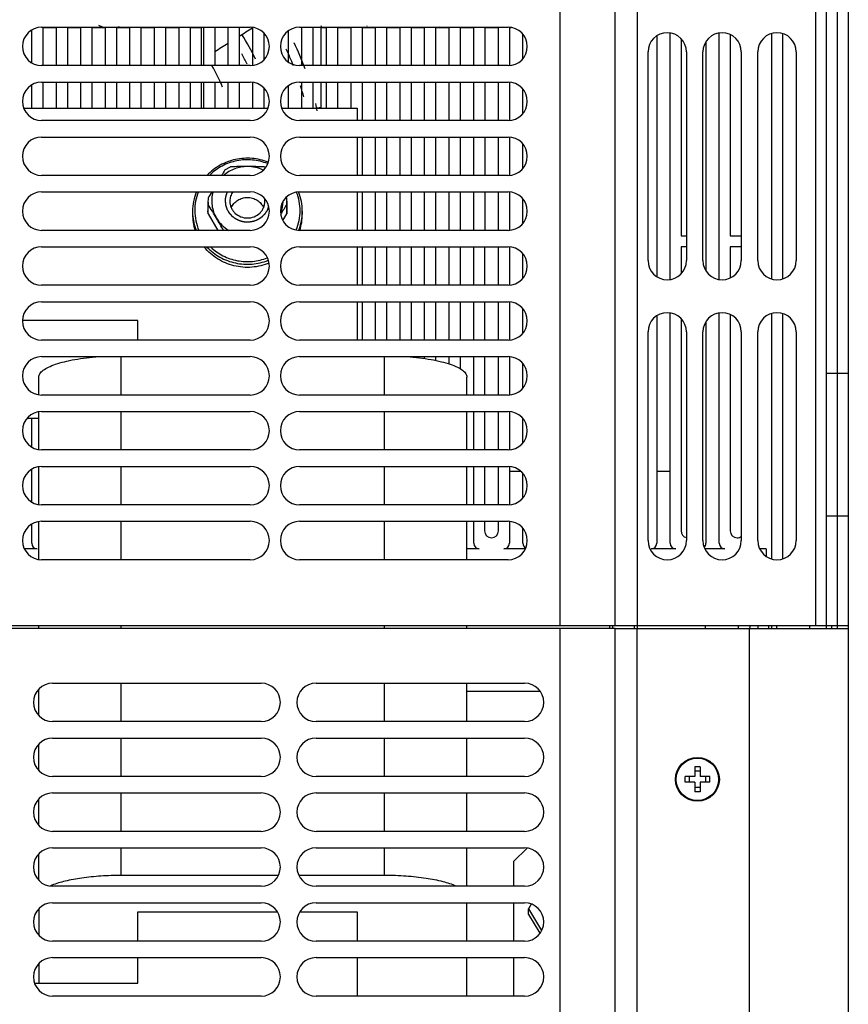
# Model space of a CAD drawing. Header units: millimetres. Extents: x 0 to 2200, y 0 to 2000.
# Tile 44 of 52: x 816 to 967, y 1662 to 1842. Entities that reach past the tile are written whole.
import ezdxf

# ---------------------------------------------------------------- set-up
doc = ezdxf.new("R2010")
doc.units = ezdxf.units.MM
doc.header["$LTSCALE"] = 130.37037
doc.layers.get('0').update_dxf_attribs({"linetype": 'CONTINUOUS'})
for name, color, linetype in [('ACHSEN', 7, 'CONTINUOUS'), ('BEZUGSACHSEN', 7, 'CONTINUOUS'), ('FASEN', 7, 'CONTINUOUS'), ('RUNDUNGEN', 7, 'CONTINUOUS')]:
    doc.layers.add(name, color=color, linetype=linetype)

msp = doc.modelspace()

# ---------------------------------------------------------------- linework, layer by layer
at = {"color": 7, "linetype": 'CONTINUOUS'}
for p, q in [((924.67, 1731.36), (924.67, 1905.36)), ((963.17, 1731.36), (963.17, 1905.36)), ((967.17, 1731.36), (967.17, 1903.86)), ((820.17, 1840.36), (858.17, 1840.36)), ((820.36, 1840.36), (820.36, 1833.36)), ((822.86, 1840.26), (820.36, 1840.26)), ((822.86, 1833.36), (822.86, 1840.36)), ((824.86, 1840.36), (824.86, 1833.36)), ((827.31, 1840.26), (824.86, 1840.26)), ((827.31, 1833.36), (827.31, 1840.36)), ((829.31, 1840.36), (829.31, 1833.36)), ((831.81, 1840.26), (829.31, 1840.26)), ((831.81, 1833.36), (831.81, 1840.36)), ((833.81, 1840.36), (833.81, 1833.36)), ((836.26, 1840.26), (833.81, 1840.26)), ((836.26, 1833.36), (836.26, 1840.36)), ((838.26, 1840.36), (838.26, 1833.36)), ((840.76, 1840.26), (838.26, 1840.26)), ((840.76, 1833.36), (840.76, 1840.36)), ((842.76, 1840.36), (842.76, 1833.36)), ((845.21, 1840.26), (842.76, 1840.26)), ((845.21, 1833.36), (845.21, 1840.36)), ((847.21, 1840.36), (847.21, 1833.36)), ((849.32, 1840.26), (847.21, 1840.26)), ((849.32, 1833.36), (849.32, 1840.26)), ((849.71, 1833.36), (849.71, 1840.36)), ((851.71, 1840.36), (851.71, 1833.36)), ((854.16, 1833.36), (854.16, 1840.36)), ((856.16, 1840.36), (856.16, 1833.36)), ((858.66, 1833.44), (858.66, 1840.27)), ((867.17, 1840.36), (905.17, 1840.36)), ((867.61, 1833.36), (867.61, 1840.36)), ((869.61, 1840.36), (869.61, 1833.36)), ((871.02, 1840.26), (871.02, 1833.36)), ((872.06, 1840.26), (871.02, 1840.26)), ((872.06, 1833.36), (872.06, 1840.36)), ((874.06, 1840.36), (874.06, 1833.36)), ((876.56, 1840.26), (874.06, 1840.26)), ((876.56, 1833.36), (876.56, 1840.36)), ((878.56, 1840.36), (878.56, 1833.36)), ((881.01, 1840.26), (878.56, 1840.26)), ((881.01, 1833.36), (881.01, 1840.36)), ((883.01, 1840.36), (883.01, 1833.36)), ((885.51, 1840.26), (883.01, 1840.26)), ((885.51, 1833.36), (885.51, 1840.36)), ((887.51, 1840.36), (887.51, 1833.36)), ((889.96, 1840.26), (887.51, 1840.26)), ((889.96, 1833.36), (889.96, 1840.36)), ((891.96, 1840.36), (891.96, 1833.36)), ((894.46, 1840.26), (891.96, 1840.26)), ((894.46, 1833.36), (894.46, 1840.36)), ((896.46, 1840.36), (896.46, 1833.36)), ((898.91, 1840.26), (896.46, 1840.26)), ((898.91, 1833.36), (898.91, 1840.36)), ((900.91, 1840.36), (900.91, 1833.36)), ((903.41, 1840.26), (900.91, 1840.26)), ((903.41, 1833.36), (903.41, 1840.36)), ((905.41, 1840.32), (905.41, 1833.4)), ((905.73, 1840.26), (905.41, 1840.26)), ((818.36, 1833.92), (818.36, 1839.79)), ((860.66, 1839.25), (860.66, 1834.46)), ((865.11, 1839.65), (865.11, 1834.07)), ((907.86, 1834.7), (907.86, 1839.01)), ((932.26, 1838.75), (932.26, 1794.96)), ((934.71, 1794.41), (934.71, 1839.3)), ((943.66, 1794.41), (943.66, 1839.3)), ((945.66, 1838.98), (945.66, 1802.36)), ((936.71, 1838.23), (936.71, 1802.36)), ((941.21, 1837.62), (941.21, 1796.09)), ((930.67, 1797.86), (930.67, 1835.86)), ((937.67, 1835.86), (937.67, 1797.86)), ((940.67, 1797.86), (940.67, 1835.86)), ((947.67, 1835.86), (947.67, 1797.86)), ((950.67, 1797.86), (950.67, 1835.86)), ((957.67, 1835.86), (957.67, 1797.86)), ((858.17, 1833.36), (820.17, 1833.36)), ((905.17, 1833.36), (867.17, 1833.36)), ((818.36, 1825.59), (818.36, 1829.79)), ((820.17, 1830.36), (858.17, 1830.36)), ((820.36, 1830.36), (820.36, 1825.59)), ((822.86, 1825.59), (822.86, 1830.36)), ((824.86, 1830.36), (824.86, 1825.59)), ((827.31, 1825.59), (827.31, 1830.36)), ((829.31, 1830.36), (829.31, 1825.59)), ((831.81, 1825.59), (831.81, 1830.36)), ((833.81, 1830.36), (833.81, 1825.59)), ((836.26, 1825.59), (836.26, 1830.36)), ((838.26, 1830.36), (838.26, 1825.59)), ((840.76, 1825.59), (840.76, 1830.36)), ((842.76, 1830.36), (842.76, 1825.59)), ((845.21, 1825.59), (845.21, 1830.36)), ((847.21, 1830.36), (847.21, 1825.59)), ((849.32, 1825.59), (849.32, 1830.36)), ((849.71, 1825.59), (849.71, 1830.36)), ((851.71, 1830.36), (851.71, 1825.59)), ((854.16, 1825.59), (854.16, 1830.36)), ((856.16, 1830.36), (856.16, 1825.59)), ((858.66, 1825.59), (858.66, 1830.27)), ((865.11, 1829.65), (865.11, 1825.59)), ((867.17, 1830.36), (905.17, 1830.36)), ((867.61, 1825.59), (867.61, 1830.36)), ((869.61, 1830.36), (869.61, 1825.59)), ((871.02, 1830.36), (871.02, 1825.59)), ((872.06, 1825.59), (872.06, 1830.36)), ((874.06, 1830.36), (874.06, 1825.59)), ((876.56, 1825.59), (876.56, 1830.36)), ((878.56, 1830.36), (878.56, 1823.36)), ((881.01, 1823.36), (881.01, 1830.36)), ((883.01, 1830.36), (883.01, 1823.36)), ((885.51, 1823.36), (885.51, 1830.36)), ((887.51, 1830.36), (887.51, 1823.36)), ((889.96, 1823.36), (889.96, 1830.36)), ((891.96, 1830.36), (891.96, 1823.36)), ((894.46, 1823.36), (894.46, 1830.36)), ((896.46, 1830.36), (896.46, 1823.36)), ((898.91, 1823.36), (898.91, 1830.36)), ((900.91, 1830.36), (900.91, 1823.36)), ((903.41, 1823.36), (903.41, 1830.36)), ((905.41, 1830.32), (905.41, 1823.4)), ((860.66, 1829.25), (860.66, 1825.59)), ((907.86, 1824.7), (907.86, 1829.01)), ((816.96, 1825.59), (861.37, 1825.59)), ((863.96, 1825.59), (877.67, 1825.59)), ((877.67, 1825.59), (877.67, 1823.36)), ((858.17, 1823.36), (820.17, 1823.36)), ((905.17, 1823.36), (867.17, 1823.36)), ((820.17, 1820.36), (858.17, 1820.36)), ((867.17, 1820.36), (905.17, 1820.36)), ((877.67, 1820.36), (877.67, 1813.36)), ((878.56, 1820.36), (878.56, 1813.36)), ((881.01, 1813.36), (881.01, 1820.36)), ((883.01, 1820.36), (883.01, 1813.36)), ((885.51, 1813.36), (885.51, 1820.36)), ((887.51, 1820.36), (887.51, 1813.36)), ((889.96, 1813.36), (889.96, 1820.36)), ((891.96, 1820.36), (891.96, 1813.36)), ((894.46, 1813.36), (894.46, 1820.36)), ((896.46, 1820.36), (896.46, 1813.36)), ((898.91, 1813.36), (898.91, 1820.36)), ((900.91, 1820.36), (900.91, 1813.36)), ((903.41, 1813.36), (903.41, 1820.36)), ((905.41, 1820.32), (905.41, 1813.4)), ((907.86, 1814.7), (907.86, 1819.01)), ((858.17, 1813.36), (820.17, 1813.36)), ((905.17, 1813.36), (867.17, 1813.36)), ((820.17, 1810.36), (858.17, 1810.36)), ((867.17, 1810.36), (905.17, 1810.36)), ((877.67, 1810.36), (877.67, 1803.36)), ((878.56, 1810.36), (878.56, 1803.36)), ((881.01, 1803.36), (881.01, 1810.36)), ((883.01, 1810.36), (883.01, 1803.36)), ((885.51, 1803.36), (885.51, 1810.36)), ((887.51, 1810.36), (887.51, 1803.36)), ((889.96, 1803.36), (889.96, 1810.36)), ((891.96, 1810.36), (891.96, 1803.36)), ((894.46, 1803.36), (894.46, 1810.36)), ((896.46, 1810.36), (896.46, 1803.36)), ((898.91, 1803.36), (898.91, 1810.36)), ((900.91, 1810.36), (900.91, 1803.36)), ((903.41, 1803.36), (903.41, 1810.36)), ((905.41, 1810.32), (905.41, 1803.4)), ((907.86, 1804.7), (907.86, 1809.01)), ((858.17, 1803.36), (820.17, 1803.36)), ((905.17, 1803.36), (867.17, 1803.36)), ((936.71, 1802.36), (937.67, 1802.36)), ((945.66, 1802.36), (947.67, 1802.36)), ((820.17, 1800.36), (858.17, 1800.36)), ((867.17, 1800.36), (905.17, 1800.36)), ((877.67, 1800.36), (877.67, 1793.36)), ((878.56, 1800.36), (878.56, 1793.36)), ((881.01, 1793.36), (881.01, 1800.36)), ((882.99, 1800.36), (882.99, 1793.36)), ((885.51, 1793.36), (885.51, 1800.36)), ((887.51, 1800.36), (887.51, 1793.36)), ((889.96, 1793.36), (889.96, 1800.36)), ((891.94, 1800.36), (891.94, 1793.36)), ((894.46, 1793.36), (894.46, 1800.36)), ((896.46, 1800.36), (896.46, 1793.36)), ((898.91, 1793.36), (898.91, 1800.36)), ((900.89, 1800.36), (900.89, 1793.36)), ((903.41, 1793.36), (903.41, 1800.36)), ((905.41, 1800.32), (905.41, 1793.4)), ((907.86, 1794.7), (907.86, 1799.01)), ((936.69, 1800.36), (936.69, 1795.47)), ((937.67, 1800.36), (936.69, 1800.36)), ((945.64, 1800.36), (945.64, 1794.72)), ((947.67, 1800.36), (945.64, 1800.36)), ((858.17, 1793.36), (820.17, 1793.36)), ((905.17, 1793.36), (867.17, 1793.36)), ((820.17, 1790.36), (858.17, 1790.36)), ((867.17, 1790.36), (905.17, 1790.36)), ((877.67, 1790.36), (877.67, 1783.36)), ((878.56, 1790.36), (878.56, 1783.36)), ((881.01, 1783.36), (881.01, 1790.36)), ((882.99, 1790.36), (882.99, 1783.36)), ((885.51, 1783.36), (885.51, 1790.36)), ((887.51, 1790.36), (887.51, 1783.36)), ((889.96, 1783.36), (889.96, 1790.36)), ((891.94, 1790.36), (891.94, 1783.36)), ((894.46, 1783.36), (894.46, 1790.36)), ((896.46, 1790.36), (896.46, 1783.36)), ((898.91, 1783.36), (898.91, 1790.36)), ((900.89, 1790.36), (900.89, 1783.36)), ((903.41, 1783.36), (903.41, 1790.36)), ((905.41, 1790.32), (905.41, 1783.4)), ((907.86, 1784.7), (907.86, 1789.01)), ((934.71, 1746.36), (934.71, 1788.3)), ((943.66, 1746.36), (943.66, 1788.3)), ((837.67, 1786.95), (816.72, 1786.95)), ((837.67, 1783.36), (837.67, 1786.95)), ((932.26, 1787.75), (932.26, 1746.36)), ((936.69, 1787.24), (936.69, 1748.61)), ((941.21, 1786.62), (941.21, 1746.36)), ((945.64, 1787.99), (945.64, 1748.61)), ((930.67, 1746.86), (930.67, 1784.86)), ((937.67, 1784.86), (937.67, 1746.86)), ((940.67, 1746.86), (940.67, 1784.86)), ((947.67, 1784.86), (947.67, 1746.86)), ((950.67, 1746.86), (950.67, 1784.86)), ((957.67, 1784.86), (957.67, 1746.86)), ((858.17, 1783.36), (820.17, 1783.36)), ((905.17, 1783.36), (867.17, 1783.36)), ((820.17, 1780.36), (858.17, 1780.36)), ((867.17, 1780.36), (905.17, 1780.36)), ((887.51, 1780.36), (887.51, 1780.28)), ((889.96, 1780.01), (889.96, 1780.36)), ((891.94, 1780.36), (891.94, 1779.64)), ((894.46, 1778.97), (894.46, 1780.36)), ((896.46, 1780.36), (896.46, 1778.07)), ((898.91, 1773.36), (898.91, 1780.36)), ((900.89, 1780.36), (900.89, 1773.36)), ((903.41, 1773.36), (903.41, 1780.36)), ((905.41, 1780.32), (905.41, 1773.4)), ((907.86, 1774.7), (907.86, 1779.01)), ((858.17, 1773.36), (820.17, 1773.36)), ((905.17, 1773.36), (867.17, 1773.36)), ((820.17, 1770.36), (858.17, 1770.36)), ((867.17, 1770.36), (905.17, 1770.36)), ((898.91, 1763.36), (898.91, 1770.36)), ((900.89, 1770.36), (900.89, 1763.36)), ((903.41, 1763.36), (903.41, 1770.36)), ((905.41, 1770.32), (905.41, 1763.4)), ((819.67, 1769.09), (817.54, 1769.09)), ((818.36, 1763.92), (818.36, 1769.09)), ((907.86, 1764.7), (907.86, 1769.01)), ((858.17, 1763.36), (820.17, 1763.36)), ((905.17, 1763.36), (867.17, 1763.36)), ((818.36, 1753.92), (818.36, 1759.79)), ((820.17, 1760.36), (858.17, 1760.36)), ((867.17, 1760.36), (905.17, 1760.36)), ((898.91, 1753.36), (898.91, 1760.36)), ((900.89, 1760.36), (900.89, 1753.36)), ((903.41, 1753.36), (903.41, 1760.36)), ((905.41, 1760.32), (905.41, 1753.4)), ((907.48, 1759.46), (905.41, 1759.46)), ((934.71, 1759.46), (932.26, 1759.46)), ((907.86, 1754.7), (907.86, 1759.01)), ((858.17, 1753.36), (820.17, 1753.36)), ((905.17, 1753.36), (867.17, 1753.36)), ((818.36, 1746.36), (818.36, 1749.79)), ((820.17, 1750.36), (858.17, 1750.36)), ((867.17, 1750.36), (905.17, 1750.36)), ((898.91, 1746.36), (898.91, 1750.36)), ((900.89, 1750.36), (900.89, 1748.61)), ((903.41, 1748.61), (903.41, 1750.36)), ((905.41, 1750.32), (905.41, 1746.36)), ((907.86, 1746.36), (907.86, 1749.01)), ((902.14, 1747.36), (902.16, 1747.36)), ((946.89, 1747.36), (946.91, 1747.36)), ((819.36, 1745.36), (817.04, 1745.36)), ((899.91, 1745.36), (897.67, 1745.36)), ((908.29, 1745.36), (904.41, 1745.36)), ((935.71, 1745.36), (931.26, 1745.36)), ((935.34, 1745.46), (935.34, 1745.36)), ((944.66, 1745.36), (941.05, 1745.36)), ((952.17, 1745.36), (951.05, 1745.36)), ((952.17, 1745.36), (952.17, 1744.04)), ((858.17, 1743.36), (820.17, 1743.36)), ((905.17, 1743.36), (867.17, 1743.36)), ((667.17, 1731.36), (967.17, 1731.36)), ((923.67, 1731.36), (923.67, 1730.88)), ((928.67, 1731.36), (928.67, 1730.86)), ((941.17, 1730.86), (941.17, 1731.36)), ((947.17, 1730.86), (947.17, 1731.36)), ((954.17, 1730.86), (954.17, 1731.36)), ((960.17, 1730.86), (960.17, 1731.36)), ((937.42, 1702.86), (937.42, 1703.86)), ((939.17, 1703.86), (937.42, 1703.86)), ((938.17, 1703.86), (938.17, 1702.86)), ((939.17, 1705.61), (939.17, 1703.86)), ((940.17, 1705.61), (939.17, 1705.61)), ((940.17, 1704.86), (939.17, 1704.86)), ((940.17, 1705.61), (940.17, 1703.86)), ((941.92, 1703.86), (940.17, 1703.86)), ((941.17, 1703.86), (941.17, 1702.86)), ((941.92, 1702.86), (941.92, 1703.86)), ((939.17, 1702.86), (937.42, 1702.86)), ((939.17, 1702.86), (939.17, 1701.11)), ((940.17, 1702.86), (940.17, 1701.11)), ((941.92, 1702.86), (940.17, 1702.86)), ((940.17, 1701.86), (939.17, 1701.86)), ((940.17, 1701.11), (939.17, 1701.11)), ((908.65, 1690.8), (906.17, 1688.4)), ((906.17, 1688.4), (906.17, 1683.88)), ((906.17, 1680.88), (906.17, 1673.88)), ((909.4, 1680.65), (908.89, 1679.8)), ((837.67, 1673.88), (837.67, 1679.25)), ((837.67, 1679.25), (863.1, 1679.25)), ((867.24, 1679.25), (877.67, 1679.25)), ((877.67, 1679.25), (877.67, 1673.88)), ((908.89, 1678.74), (908.89, 1679.8)), ((908.89, 1679.8), (911.27, 1675.83)), ((908.89, 1678.74), (910.94, 1675.32)), ((837.67, 1666.21), (837.67, 1670.88)), ((877.67, 1670.88), (877.67, 1663.88)), ((906.17, 1670.88), (906.17, 1663.88)), ((818.92, 1666.21), (837.67, 1666.21))]:
    msp.add_line(p, q, dxfattribs=at)
at = {"color": 3, "linetype": 'CONTINUOUS'}
for p, q in [((965.17, 1731.36), (965.17, 1905.36)), ((953.17, 1839.16), (953.17, 1794.55)), ((953.17, 1788.16), (953.17, 1743.55)), ((953.17, 1731.36), (953.17, 1730.86)), ((964.17, 1730.86), (964.17, 1731.36)), ((822.17, 1720.88), (860.17, 1720.88)), ((870.17, 1720.88), (908.17, 1720.88)), ((860.17, 1713.88), (822.17, 1713.88)), ((908.17, 1713.88), (870.17, 1713.88)), ((822.17, 1710.88), (860.17, 1710.88)), ((870.17, 1710.88), (908.17, 1710.88)), ((860.17, 1703.88), (822.17, 1703.88)), ((908.17, 1703.88), (870.17, 1703.88)), ((822.17, 1700.88), (860.17, 1700.88)), ((870.17, 1700.88), (908.17, 1700.88)), ((860.17, 1693.88), (822.17, 1693.88)), ((908.17, 1693.88), (870.17, 1693.88)), ((822.17, 1690.88), (860.17, 1690.88)), ((870.17, 1690.88), (908.17, 1690.88)), ((860.17, 1683.88), (822.17, 1683.88)), ((908.17, 1683.88), (870.17, 1683.88)), ((822.17, 1680.88), (860.17, 1680.88)), ((870.17, 1680.88), (908.17, 1680.88)), ((860.17, 1673.88), (822.17, 1673.88)), ((908.17, 1673.88), (870.17, 1673.88)), ((822.17, 1670.88), (860.17, 1670.88)), ((870.17, 1670.88), (908.17, 1670.88)), ((860.17, 1663.88), (822.17, 1663.88)), ((908.17, 1663.88), (870.17, 1663.88))]:
    msp.add_line(p, q, dxfattribs=at)
at = {"color": 9, "linetype": 'CONTINUOUS'}
for p, q in [((914.67, 1731.36), (914.67, 1900.86)), ((928.67, 1900.86), (928.67, 1731.36)), ((961.17, 1900.86), (961.17, 1731.36)), ((955.17, 1839.16), (955.17, 1794.55)), ((955.17, 1788.16), (955.17, 1743.55)), ((963.17, 1777.36), (967.17, 1777.36)), ((963.17, 1751.36), (967.17, 1751.36)), ((950.67, 1731.36), (950.67, 1730.86)), ((952.67, 1730.86), (952.67, 1731.36)), ((963.17, 1730.86), (963.17, 1731.36)), ((819.67, 1719.39), (819.36, 1719.39)), ((910.98, 1719.39), (897.67, 1719.39))]:
    msp.add_line(p, q, dxfattribs=at)
at = {"color": 2, "linetype": 'CONTINUOUS'}
for p, q in [((924.17, 1731.36), (924.17, 1730.88)), ((928.17, 1731.36), (928.17, 1730.86))]:
    msp.add_line(p, q, dxfattribs=at)
at = {"color": 3, "linetype": 'CONTINUOUS'}
msp.add_circle((939.67, 1703.36), 4, dxfattribs=at)
at = {"color": 7, "linetype": 'CONTINUOUS'}
for centre, radius, start, end in [((820.17, 1836.86), 3.5, 90, 270), ((817.17, 1813.86), 31.61, 56.5695, 57.508), ((858.17, 1836.86), 3.5, 270, 90), ((867.17, 1836.86), 3.5, 90, 270), ((817.17, 1813.86), 60.22, 26.1153, 26.3722), ((817.17, 1813.86), 67.81, 23.1618, 23.255), ((905.17, 1836.86), 3.5, 270, 90), ((817.17, 1813.86), 46.81, 26.2121, 32.4941), ((934.17, 1835.86), 3.5, 0, 180), ((944.17, 1835.86), 3.5, 0, 180), ((954.17, 1835.86), 3.5, 0, 180), ((817.17, 1813.86), 54.41, 20.3837, 25.7979), ((817.17, 1813.86), 45.02, 26.0178, 28.7591), ((817.17, 1813.86), 52.62, 21.739, 25.3194), ((817.17, 1813.86), 39.22, 23.4338, 29.8267), ((820.17, 1826.86), 3.5, 90, 270), ((858.17, 1826.86), 3.5, 270, 90), ((867.17, 1826.86), 3.5, 90, 270), ((817.17, 1813.86), 52.62, 15.2258, 17.4741), ((905.17, 1826.86), 3.5, 270, 90), ((817.17, 1813.86), 54.41, 11.9673, 13.3684), ((820.17, 1816.86), 3.5, 90, 270), ((858.17, 1816.86), 3.5, 270, 90), ((867.17, 1816.86), 3.5, 90, 270), ((905.17, 1816.86), 3.5, 270, 90), ((820.17, 1806.86), 3.5, 90, 270), ((858.17, 1806.86), 3.5, 270, 90), ((867.17, 1806.86), 3.5, 90, 270), ((905.17, 1806.86), 3.5, 270, 90), ((820.17, 1796.86), 3.5, 90, 270), ((858.17, 1796.86), 3.5, 270, 90), ((867.17, 1796.86), 3.5, 90, 270), ((905.17, 1796.86), 3.5, 270, 90), ((934.17, 1797.86), 3.5, 180, 360), ((944.17, 1797.86), 3.5, 180, 360), ((954.17, 1797.86), 3.5, 180, 360), ((820.17, 1786.86), 3.5, 90, 270), ((858.17, 1786.86), 3.5, 270, 90), ((867.17, 1786.86), 3.5, 90, 270), ((905.17, 1786.86), 3.5, 270, 90), ((934.17, 1784.86), 3.5, 0, 180), ((944.17, 1784.86), 3.5, 0, 180), ((954.17, 1784.86), 3.5, 0, 180), ((820.17, 1776.86), 3.5, 90, 270), ((858.17, 1776.86), 3.5, 270, 90), ((867.17, 1776.86), 3.5, 90, 270), ((905.17, 1776.86), 3.5, 270, 90), ((820.17, 1766.86), 3.5, 90, 270), ((858.17, 1766.86), 3.5, 270, 90), ((867.17, 1766.86), 3.5, 90, 270), ((905.17, 1766.86), 3.5, 270, 90), ((820.17, 1756.86), 3.5, 90, 270), ((858.17, 1756.86), 3.5, 270, 90), ((867.17, 1756.86), 3.5, 90, 270), ((905.17, 1756.86), 3.5, 270, 90), ((820.17, 1746.86), 3.5, 90, 270), ((858.17, 1746.86), 3.5, 270, 90), ((867.17, 1746.86), 3.5, 90, 270), ((905.17, 1746.86), 3.5, 270, 90), ((902.14, 1748.61), 1.25, 180, 270), ((902.16, 1748.61), 1.25, 270, 360), ((937.94, 1748.61), 1.25, 180, 257.0172), ((946.89, 1748.61), 1.25, 180, 270), ((946.91, 1748.61), 1.25, 270, 308.8594), ((819.36, 1746.36), 1, 180, 270), ((899.91, 1746.36), 1, 180, 270), ((904.41, 1746.36), 1, 270, 360), ((908.86, 1746.36), 1, 180, 238.8592), ((934.17, 1746.86), 3.5, 180, 360), ((931.26, 1746.36), 1, 270, 360), ((935.71, 1746.36), 1, 180, 270), ((944.17, 1746.86), 3.5, 180, 360), ((940.21, 1746.36), 1, 314.0048, 360), ((944.66, 1746.36), 1, 180, 270), ((954.17, 1746.86), 3.5, 180, 360)]:
    msp.add_arc(centre, radius, start, end, dxfattribs=at)
at = {"color": 3, "linetype": 'CONTINUOUS'}
for centre, radius, start, end in [((952.17, 1730.7), 3, 167.2386, 177.0438), ((822.17, 1717.38), 3.5, 90, 270), ((860.17, 1717.38), 3.5, 270, 90), ((870.17, 1717.38), 3.5, 90, 270), ((908.17, 1717.38), 3.5, 270, 90), ((822.17, 1707.38), 3.5, 90, 270), ((860.17, 1707.38), 3.5, 270, 90), ((870.17, 1707.38), 3.5, 90, 270), ((908.17, 1707.38), 3.5, 270, 90), ((822.17, 1697.38), 3.5, 90, 270), ((860.17, 1697.38), 3.5, 270, 90), ((870.17, 1697.38), 3.5, 90, 270), ((908.17, 1697.38), 3.5, 270, 90), ((822.17, 1687.38), 3.5, 90, 270), ((860.17, 1687.38), 3.5, 270, 90), ((870.17, 1687.38), 3.5, 90, 270), ((908.17, 1687.38), 3.5, 270, 90), ((822.17, 1677.38), 3.5, 90, 270), ((860.17, 1677.38), 3.5, 270, 90), ((870.17, 1677.38), 3.5, 90, 270), ((908.17, 1677.38), 3.5, 270, 90), ((822.17, 1667.38), 3.5, 90, 270), ((860.17, 1667.38), 3.5, 270, 90), ((870.17, 1667.38), 3.5, 90, 270), ((908.17, 1667.38), 3.5, 270, 90)]:
    msp.add_arc(centre, radius, start, end, dxfattribs=at)
at = {"color": 2, "linetype": 'CONTINUOUS'}
for points, knots in [([(853.67, 1808.7), (853.67, 1808.74), (853.67, 1808.79), (853.67, 1808.86), (853.67, 1808.91), (853.68, 1808.94), (853.68, 1808.96), (853.68, 1808.98), (853.68, 1808.99), (853.68, 1809), (853.68, 1809.01), (853.68, 1809.03), (853.69, 1809.07), (853.69, 1809.13), (853.7, 1809.18), (853.7, 1809.22), (853.71, 1809.24), (853.71, 1809.26), (853.71, 1809.26), (853.71, 1809.27), (853.71, 1809.29), (853.72, 1809.31), (853.72, 1809.34), (853.73, 1809.39), (853.74, 1809.43), (853.75, 1809.47), (853.75, 1809.49), (853.76, 1809.51), (853.76, 1809.53), (853.76, 1809.54), (853.76, 1809.55), (853.76, 1809.55), (853.77, 1809.56), (853.77, 1809.57), (853.78, 1809.6), (853.78, 1809.62), (853.79, 1809.66), (853.8, 1809.7), (853.82, 1809.74), (853.83, 1809.78), (853.83, 1809.8), (853.84, 1809.81), (853.84, 1809.82), (853.84, 1809.83), (853.84, 1809.84), (853.85, 1809.86), (853.87, 1809.9), (853.88, 1809.95), (853.9, 1809.99), (853.91, 1810.03), (853.92, 1810.05), (853.92, 1810.07), (853.93, 1810.08), (853.93, 1810.08), (853.94, 1810.09), (853.94, 1810.11), (853.95, 1810.13), (853.97, 1810.16), (853.98, 1810.21), (854.02, 1810.27), (854.04, 1810.32), (854.05, 1810.36)], [0, 0, 0, 0, 0.0625, 0.09375, 0.125, 0.140625, 0.15625, 0.164062, 0.167969, 0.171875, 0.179688, 0.1875, 0.21875, 0.25, 0.28125, 0.3125, 0.320312, 0.328125, 0.332031, 0.335938, 0.34375, 0.359375, 0.375, 0.40625, 0.4375, 0.453125, 0.46875, 0.484375, 0.492188, 0.496094, 0.5, 0.503906, 0.507812, 0.515625, 0.53125, 0.546875, 0.5625, 0.59375, 0.625, 0.640625, 0.65625, 0.664062, 0.667969, 0.671875, 0.679688, 0.6875, 0.71875, 0.75, 0.78125, 0.796875, 0.8125, 0.820312, 0.828125, 0.832031, 0.835938, 0.84375, 0.859375, 0.875, 0.90625, 0.9375, 1, 1, 1, 1]), ([(861.53, 1807.7), (861.51, 1807.65), (861.47, 1807.54), (861.41, 1807.41), (861.37, 1807.3), (861.35, 1807.23), (861.32, 1807.18), (861.31, 1807.14), (861.29, 1807.1), (861.28, 1807.07), (861.27, 1807.04), (861.26, 1807.02), (861.26, 1807), (861.25, 1806.99), (861.25, 1806.98), (861.24, 1806.98), (861.24, 1806.97), (861.24, 1806.96), (861.23, 1806.95), (861.22, 1806.94), (861.21, 1806.92), (861.2, 1806.9), (861.18, 1806.87), (861.14, 1806.82), (861.1, 1806.76), (861.05, 1806.69), (861.01, 1806.61), (860.96, 1806.54), (860.92, 1806.48), (860.89, 1806.43), (860.86, 1806.39), (860.84, 1806.36), (860.83, 1806.34), (860.82, 1806.33), (860.81, 1806.32), (860.81, 1806.31), (860.8, 1806.31), (860.8, 1806.3), (860.8, 1806.3), (860.8, 1806.3), (860.79, 1806.29), (860.78, 1806.28), (860.77, 1806.27), (860.75, 1806.25), (860.74, 1806.24), (860.72, 1806.22), (860.68, 1806.18), (860.63, 1806.13), (860.54, 1806.05), (860.46, 1805.96), (860.39, 1805.89), (860.35, 1805.85), (860.31, 1805.82), (860.29, 1805.79), (860.27, 1805.77), (860.25, 1805.76), (860.24, 1805.75), (860.23, 1805.74), (860.23, 1805.73), (860.22, 1805.73), (860.22, 1805.73), (860.22, 1805.73), (860.21, 1805.72), (860.21, 1805.72), (860.2, 1805.71), (860.18, 1805.7), (860.16, 1805.69), (860.14, 1805.68), (860.11, 1805.66), (860.07, 1805.63), (860.02, 1805.6), (859.96, 1805.56), (859.88, 1805.51), (859.81, 1805.46), (859.75, 1805.42), (859.7, 1805.39), (859.66, 1805.36), (859.63, 1805.34), (859.6, 1805.33), (859.58, 1805.32), (859.57, 1805.31), (859.56, 1805.3), (859.55, 1805.3), (859.55, 1805.29), (859.54, 1805.29), (859.54, 1805.29), (859.54, 1805.29), (859.53, 1805.29), (859.52, 1805.28), (859.51, 1805.27), (859.48, 1805.27), (859.46, 1805.26), (859.42, 1805.24), (859.38, 1805.23), (859.32, 1805.2), (859.23, 1805.17), (859.12, 1805.12), (859.01, 1805.08), (858.94, 1805.05), (858.89, 1805.03), (858.86, 1805.02), (858.84, 1805.01), (858.82, 1805.01), (858.8, 1805), (858.79, 1804.99), (858.78, 1804.99), (858.78, 1804.99), (858.77, 1804.99), (858.77, 1804.99), (858.76, 1804.99), (858.75, 1804.99), (858.74, 1804.98), (858.73, 1804.98), (858.7, 1804.98), (858.67, 1804.97), (858.62, 1804.96), (858.56, 1804.95), (858.49, 1804.94), (858.4, 1804.92), (858.31, 1804.91), (858.22, 1804.89), (858.15, 1804.88), (858.09, 1804.87), (858.05, 1804.86), (858.02, 1804.86), (858, 1804.86), (857.99, 1804.85), (857.98, 1804.85), (857.97, 1804.85), (857.96, 1804.85), (857.95, 1804.85), (857.95, 1804.85), (857.93, 1804.85), (857.91, 1804.85), (857.89, 1804.85), (857.86, 1804.85), (857.82, 1804.85), (857.78, 1804.85), (857.73, 1804.86), (857.64, 1804.86), (857.54, 1804.86), (857.43, 1804.86), (857.37, 1804.87), (857.33, 1804.87), (857.28, 1804.87), (857.24, 1804.87), (857.21, 1804.87), (857.2, 1804.87), (857.18, 1804.87), (857.17, 1804.87), (857.16, 1804.87), (857.15, 1804.87), (857.15, 1804.87), (857.15, 1804.87), (857.14, 1804.87), (857.14, 1804.87), (857.13, 1804.87), (857.13, 1804.88), (857.11, 1804.88), (857.1, 1804.88), (857.08, 1804.89), (857.05, 1804.89), (857.02, 1804.9), (856.97, 1804.91), (856.93, 1804.92), (856.87, 1804.93), (856.77, 1804.96), (856.67, 1804.98), (856.58, 1805), (856.53, 1805.01), (856.49, 1805.02), (856.45, 1805.03), (856.43, 1805.04), (856.4, 1805.04), (856.39, 1805.05), (856.37, 1805.05), (856.36, 1805.05), (856.35, 1805.05), (856.35, 1805.05), (856.34, 1805.06), (856.33, 1805.06), (856.31, 1805.07), (856.3, 1805.08), (856.27, 1805.09), (856.24, 1805.1), (856.18, 1805.13), (856.11, 1805.16), (856.03, 1805.2), (855.95, 1805.23), (855.87, 1805.27), (855.8, 1805.3), (855.75, 1805.33), (855.71, 1805.34), (855.67, 1805.36), (855.65, 1805.37), (855.64, 1805.38), (855.63, 1805.38), (855.62, 1805.39), (855.61, 1805.39), (855.61, 1805.39), (855.6, 1805.39), (855.6, 1805.39), (855.6, 1805.4), (855.58, 1805.41), (855.57, 1805.42), (855.55, 1805.43), (855.53, 1805.44), (855.51, 1805.46), (855.47, 1805.49), (855.41, 1805.53), (855.31, 1805.6), (855.22, 1805.67), (855.13, 1805.73), (855.08, 1805.77), (855.05, 1805.8), (855.02, 1805.82), (854.99, 1805.83), (854.98, 1805.85), (854.96, 1805.86), (854.95, 1805.86), (854.95, 1805.87), (854.95, 1805.87), (854.94, 1805.87), (854.94, 1805.88), (854.94, 1805.88), (854.93, 1805.88), (854.92, 1805.89), (854.91, 1805.91), (854.9, 1805.92), (854.88, 1805.94), (854.85, 1805.97), (854.82, 1806), (854.79, 1806.05), (854.74, 1806.1), (854.68, 1806.16), (854.62, 1806.23), (854.57, 1806.28), (854.53, 1806.32), (854.5, 1806.36), (854.48, 1806.38), (854.46, 1806.4), (854.45, 1806.42), (854.43, 1806.43), (854.42, 1806.44), (854.42, 1806.45), (854.42, 1806.45), (854.41, 1806.45), (854.41, 1806.46), (854.41, 1806.46), (854.41, 1806.46), (854.4, 1806.47), (854.39, 1806.49), (854.38, 1806.51), (854.37, 1806.53), (854.35, 1806.56), (854.33, 1806.6), (854.3, 1806.65), (854.24, 1806.74), (854.19, 1806.84), (854.13, 1806.94), (854.09, 1807), (854.06, 1807.05), (854.05, 1807.07), (854.04, 1807.09), (854.03, 1807.11), (854.02, 1807.13), (854.01, 1807.14), (854.01, 1807.14), (854, 1807.15), (854, 1807.15), (854, 1807.15), (854, 1807.16), (854, 1807.17), (853.99, 1807.18), (853.99, 1807.19), (853.98, 1807.22), (853.97, 1807.25), (853.96, 1807.29), (853.94, 1807.35), (853.91, 1807.42), (853.89, 1807.5), (853.86, 1807.58), (853.83, 1807.67), (853.81, 1807.74), (853.79, 1807.79), (853.78, 1807.82), (853.77, 1807.85), (853.76, 1807.87), (853.76, 1807.88), (853.76, 1807.89), (853.75, 1807.9), (853.75, 1807.91), (853.75, 1807.92), (853.75, 1807.93), (853.75, 1807.94), (853.75, 1807.96), (853.74, 1807.98), (853.74, 1808.01), (853.74, 1808.05), (853.73, 1808.09), (853.73, 1808.13), (853.72, 1808.19), (853.71, 1808.26), (853.7, 1808.38), (853.69, 1808.53), (853.67, 1808.64), (853.67, 1808.7)], [0, 0, 0, 0, 0.015625, 0.03125, 0.039062, 0.046875, 0.050781, 0.054688, 0.058594, 0.0625, 0.064453, 0.066406, 0.068359, 0.069336, 0.070312, 0.070801, 0.071289, 0.072266, 0.073242, 0.074219, 0.076172, 0.078125, 0.082031, 0.085938, 0.09375, 0.101562, 0.109375, 0.117188, 0.125, 0.128906, 0.132812, 0.136719, 0.138672, 0.139648, 0.140625, 0.141602, 0.14209, 0.142578, 0.142822, 0.143066, 0.143555, 0.144531, 0.146484, 0.148438, 0.150391, 0.152344, 0.15625, 0.164062, 0.171875, 0.1875, 0.195312, 0.199219, 0.203125, 0.207031, 0.208984, 0.210938, 0.212891, 0.213379, 0.213867, 0.214355, 0.2146, 0.214844, 0.215332, 0.21582, 0.216797, 0.21875, 0.220703, 0.222656, 0.226562, 0.230469, 0.234375, 0.242188, 0.25, 0.257812, 0.265625, 0.269531, 0.273438, 0.277344, 0.279297, 0.28125, 0.283203, 0.28418, 0.284668, 0.285156, 0.2854, 0.285645, 0.286133, 0.286621, 0.287109, 0.289062, 0.291016, 0.292969, 0.296875, 0.300781, 0.304688, 0.3125, 0.328125, 0.335938, 0.34375, 0.347656, 0.349609, 0.351562, 0.353516, 0.355469, 0.356445, 0.356934, 0.357178, 0.357422, 0.35791, 0.358398, 0.359375, 0.360352, 0.361328, 0.363281, 0.367188, 0.371094, 0.375, 0.382812, 0.390625, 0.398438, 0.40625, 0.414062, 0.417969, 0.421875, 0.423828, 0.425781, 0.426758, 0.427734, 0.428711, 0.429199, 0.429688, 0.430664, 0.431641, 0.433594, 0.435547, 0.4375, 0.441406, 0.445312, 0.449219, 0.453125, 0.46875, 0.476562, 0.480469, 0.484375, 0.488281, 0.492188, 0.494141, 0.496094, 0.49707, 0.498047, 0.499023, 0.499512, 0.499756, 0.5, 0.500244, 0.500488, 0.500977, 0.501953, 0.50293, 0.503906, 0.505859, 0.507812, 0.511719, 0.515625, 0.519531, 0.523438, 0.53125, 0.546875, 0.550781, 0.554688, 0.558594, 0.5625, 0.564453, 0.566406, 0.568359, 0.569336, 0.570312, 0.570801, 0.571289, 0.572266, 0.573242, 0.574219, 0.576172, 0.578125, 0.582031, 0.585938, 0.59375, 0.601562, 0.609375, 0.617188, 0.625, 0.628906, 0.632812, 0.636719, 0.638672, 0.639648, 0.640625, 0.641602, 0.64209, 0.642578, 0.642822, 0.643066, 0.643555, 0.644531, 0.646484, 0.648438, 0.650391, 0.652344, 0.65625, 0.664062, 0.671875, 0.6875, 0.695312, 0.699219, 0.703125, 0.707031, 0.708984, 0.710938, 0.712891, 0.713379, 0.713867, 0.714355, 0.7146, 0.714844, 0.715332, 0.71582, 0.716797, 0.71875, 0.720703, 0.722656, 0.726562, 0.730469, 0.734375, 0.742188, 0.75, 0.757812, 0.765625, 0.769531, 0.773438, 0.777344, 0.779297, 0.78125, 0.783203, 0.78418, 0.784668, 0.785156, 0.7854, 0.785645, 0.786133, 0.786621, 0.787109, 0.789062, 0.791016, 0.792969, 0.796875, 0.800781, 0.804688, 0.8125, 0.828125, 0.835938, 0.84375, 0.847656, 0.849609, 0.851562, 0.853516, 0.855469, 0.856445, 0.856934, 0.857178, 0.857422, 0.85791, 0.858398, 0.859375, 0.860352, 0.861328, 0.863281, 0.867188, 0.871094, 0.875, 0.882812, 0.890625, 0.898438, 0.90625, 0.914062, 0.917969, 0.921875, 0.923828, 0.925781, 0.926758, 0.927734, 0.928711, 0.929199, 0.929688, 0.930664, 0.931641, 0.933594, 0.935547, 0.9375, 0.941406, 0.945312, 0.949219, 0.953125, 0.960938, 0.96875, 0.984375, 1, 1, 1, 1])]:
    msp.add_open_spline(points, degree=3, knots=knots, dxfattribs=at)
at = {"layer": 'ACHSEN', "color": 7, "linetype": 'CONTINUOUS'}
for p, q in [((853.57, 1814.36), (854.59, 1814.93)), ((850.48, 1808.65), (850.48, 1806.94)), ((864.83, 1809.22), (864.76, 1809.35)), ((864.86, 1808.65), (864.86, 1806.94))]:
    msp.add_line(p, q, dxfattribs=at)
for centre, radius, start, end in [((1024.8, 1708.25), 201.44, 148.2121, 148.5483), ((857.69, 1714.59), 100.39, 90.0148, 91.7692), ((857.56, 1709.27), 105.71, 88.275, 89.9411), ((857.67, 1808.29), 6.69, 64.6214, 90.0326), ((857.71, 1808.3), 7.3, 63.5474, 65.4527), ((1041.38, 1699.08), 220.38, 149.6721, 150.0135), ((857.19, 1808.65), 6.71, 175.1426, 179.9986), ((857.19, 1808.65), 6.71, 180.0014, 184.8574), ((692.04, 1709.84), 186.45, 30.8897, 31.7976), ((857.87, 1808.7), 2.99, 0.0103, 7.6206), ((1022.14, 1710.54), 185.1, 148.1953, 148.8549), ((858.08, 1808.7), 6.09, 339.1286, 359.3349), ((858.14, 1808.65), 6.71, 0.0014, 4.8574), ((858.14, 1808.65), 6.71, 355.1426, 359.9986), ((690.86, 1709.25), 187.76, 30.08, 30.8604)]:
    msp.add_arc(centre, radius, start, end, dxfattribs=at)
for points, knots in [([(857.67, 1814.98), (856.88, 1814.98), (855.31, 1814.7), (853.93, 1813.89), (853.34, 1813.38)], [0, 0, 0, 0, 0.502008, 1, 1, 1, 1]), ([(851.4, 1810.36), (851.28, 1809.96), (851.14, 1809.14), (851.18, 1807.89), (851.47, 1806.68), (851.82, 1805.92), (852.04, 1805.56)], [0, 0, 0, 0, 0.249694, 0.499144, 0.749036, 1, 1, 1, 1]), ([(854.98, 1810.39), (854.82, 1810.14), (854.56, 1809.6), (854.47, 1809), (854.47, 1808.7)], [0, 0, 0, 0, 0.501363, 1, 1, 1, 1]), ([(854.47, 1808.7), (854.47, 1808.5), (854.51, 1808.09), (854.69, 1807.51), (854.99, 1806.97), (855.52, 1806.34), (856.42, 1805.77), (857.67, 1805.53), (858.92, 1805.77), (859.81, 1806.34), (860.34, 1806.97), (860.64, 1807.51), (860.83, 1808.09), (860.87, 1808.5), (860.87, 1808.7)], [0, 0, 0, 0, 0.061578, 0.123317, 0.185362, 0.247801, 0.373322, 0.5, 0.626678, 0.752199, 0.814638, 0.876683, 0.938422, 1, 1, 1, 1]), ([(854.73, 1807.49), (854.85, 1807.77), (855.18, 1808.29), (855.89, 1808.89), (856.74, 1809.27), (857.67, 1809.4), (858.6, 1809.27), (859.45, 1808.89), (860.15, 1808.29), (860.48, 1807.77), (860.61, 1807.49)], [0, 0, 0, 0, 0.123355, 0.247928, 0.373629, 0.5, 0.626371, 0.752072, 0.876645, 1, 1, 1, 1]), ([(852.04, 1805.56), (852.31, 1805.11), (852.97, 1804.27), (853.82, 1803.61), (854.28, 1803.34)], [0, 0, 0, 0, 0.497859, 1, 1, 1, 1])]:
    msp.add_open_spline(points, degree=3, knots=knots, dxfattribs=at)
at = {"layer": 'BEZUGSACHSEN', "color": 7, "linetype": 'CONTINUOUS'}
for p, q in [((850.5, 1806.37), (850.5, 1808.09)), ((864.83, 1806.37), (864.83, 1808.09)), ((850.5, 1806.37), (850.48, 1806.94)), ((850.5, 1806.37), (852.3, 1803.36)), ((864.11, 1805.17), (864.83, 1806.37)), ((864.86, 1806.94), (864.83, 1806.37))]:
    msp.add_line(p, q, dxfattribs=at)
at = {"layer": 'BEZUGSACHSEN', "color": 3, "linetype": 'CONTINUOUS'}
for p, q in [((719.67, 1730.88), (914.67, 1730.88)), ((914.67, 1730.88), (922.67, 1730.88)), ((922.67, 1730.88), (924.67, 1730.88)), ((924.67, 1582.38), (924.67, 1730.88)), ((924.67, 1730.86), (928.67, 1730.86)), ((928.67, 1730.86), (949.17, 1730.86)), ((949.17, 1730.86), (965.17, 1730.85)), ((965.17, 1730.85), (967.17, 1730.85)), ((967.17, 1582.36), (967.17, 1730.85))]:
    msp.add_line(p, q, dxfattribs=at)
at = {"layer": 'BEZUGSACHSEN', "color": 9, "linetype": 'CONTINUOUS'}
for p, q in [((914.67, 1582.38), (914.67, 1730.88)), ((928.67, 1582.36), (928.67, 1730.86)), ((949.17, 1582.36), (949.17, 1730.86))]:
    msp.add_line(p, q, dxfattribs=at)
at = {"layer": 'BEZUGSACHSEN', "color": 7, "linetype": 'CONTINUOUS'}
for centre, radius, start, end in [((817.17, 1813.86), 80, 19.3091, 19.3838), ((857.02, 1806.27), 9.36, 180.0111, 198.2343), ((858.31, 1806.27), 9.36, 341.807, 359.989)]:
    msp.add_arc(centre, radius, start, end, dxfattribs=at)
msp.add_open_spline([(861.64, 1797.41), (860.64, 1796.99), (858.48, 1796.47), (855.17, 1796.74), (852.13, 1798.02), (850.48, 1799.47), (849.8, 1800.31)], degree=3, knots=[0, 0, 0, 0, 0.250951, 0.502337, 0.752424, 1, 1, 1, 1], dxfattribs=at)
at = {"layer": 'FASEN', "color": 7, "linetype": 'CONTINUOUS'}
for p, q in [((847.67, 1806.84), (847.67, 1806.27)), ((867.67, 1806.84), (867.67, 1806.27)), ((967.17, 1730.85), (967.17, 1731.36))]:
    msp.add_line(p, q, dxfattribs=at)
at = {"layer": 'FASEN', "color": 3, "linetype": 'CONTINUOUS'}
msp.add_line((965.17, 1730.85), (965.17, 1731.36), dxfattribs=at)
at = {"layer": 'FASEN', "color": 7, "linetype": 'CONTINUOUS'}
for centre, radius, start, end in [((817.17, 1813.86), 30, 61.5888, 63.3906), ((857.04, 1806.84), 9.37, 157.8289, 179.9797), ((857.06, 1806.94), 9, 157.584, 179.9786), ((858.27, 1806.94), 8.99, 0.0197, 21.7405), ((858.3, 1806.84), 9.37, 0.0197, 21.9282), ((857, 1806.84), 9.33, 180.0018, 183.4913), ((857.04, 1806.84), 9.38, 183.5057, 201.9222), ((857.07, 1806.95), 9, 180.0248, 203.5251), ((858.27, 1806.95), 9, 337.2005, 359.9775), ((858.29, 1806.84), 9.38, 338.3093, 356.4949), ((858.34, 1806.84), 9.33, 356.5087, 359.9982)]:
    msp.add_arc(centre, radius, start, end, dxfattribs=at)
for points, knots in [([(861.45, 1815.78), (860.51, 1816.15), (858.52, 1816.61), (855.48, 1816.41), (852.63, 1815.35), (851.02, 1814.12), (850.33, 1813.4)], [0, 0, 0, 0, 0.250759, 0.501943, 0.752064, 1, 1, 1, 1]), ([(861.35, 1815.51), (860.47, 1815.86), (858.59, 1816.31), (855.71, 1816.16), (853, 1815.21), (851.46, 1814.07), (850.79, 1813.41)], [0, 0, 0, 0, 0.250661, 0.50179, 0.751944, 1, 1, 1, 1]), ([(850.29, 1800.32), (850.98, 1799.59), (852.59, 1798.34), (855.45, 1797.27), (858.52, 1797.06), (860.52, 1797.53), (861.46, 1797.9)], [0, 0, 0, 0, 0.247911, 0.498029, 0.749227, 1, 1, 1, 1]), ([(850.97, 1800.3), (851.64, 1799.67), (853.16, 1798.6), (855.81, 1797.71), (858.61, 1797.58), (860.43, 1798.02), (861.29, 1798.36)], [0, 0, 0, 0, 0.248173, 0.498335, 0.749401, 1, 1, 1, 1])]:
    msp.add_open_spline(points, degree=3, knots=knots, dxfattribs=at)
at = {"layer": 'RUNDUNGEN', "color": 7, "linetype": 'CONTINUOUS'}
for p, q in [((870.08, 1825.59), (871.02, 1825.8)), ((819.67, 1773.45), (819.67, 1776.63)), ((897.67, 1773.36), (897.67, 1776.63)), ((819.67, 1763.45), (819.67, 1770.27)), ((897.67, 1763.36), (897.67, 1770.36)), ((819.67, 1753.45), (819.67, 1760.27)), ((897.67, 1753.36), (897.67, 1760.36)), ((819.67, 1743.45), (819.67, 1750.27)), ((897.67, 1743.36), (897.67, 1750.36)), ((819.67, 1730.88), (819.67, 1731.36)), ((897.67, 1730.88), (897.67, 1731.36)), ((897.67, 1713.88), (897.67, 1720.88)), ((819.67, 1715), (819.67, 1719.76)), ((819.67, 1705), (819.67, 1709.76)), ((897.67, 1703.88), (897.67, 1710.88)), ((897.67, 1693.88), (897.67, 1700.88)), ((819.67, 1695), (819.67, 1699.76)), ((819.67, 1685), (819.67, 1689.76)), ((897.67, 1683.88), (897.67, 1690.88)), ((863.28, 1685.85), (834.67, 1685.85)), ((882.67, 1685.85), (867.06, 1685.85)), ((897.67, 1673.88), (897.67, 1680.88)), ((819.67, 1679.76), (819.67, 1675)), ((819.67, 1669.76), (819.67, 1666.21)), ((897.67, 1663.88), (897.67, 1670.88))]:
    msp.add_line(p, q, dxfattribs=at)
at = {"layer": 'RUNDUNGEN', "color": 9, "linetype": 'CONTINUOUS'}
for p, q in [((834.67, 1773.36), (834.67, 1780.36)), ((882.67, 1773.36), (882.67, 1780.36)), ((834.67, 1763.36), (834.67, 1770.36)), ((882.67, 1763.36), (882.67, 1770.36)), ((834.67, 1753.36), (834.67, 1760.36)), ((882.67, 1753.36), (882.67, 1760.36)), ((834.67, 1743.36), (834.67, 1750.36)), ((882.67, 1743.36), (882.67, 1750.36)), ((834.67, 1730.88), (834.67, 1731.36)), ((882.67, 1730.88), (882.67, 1731.36)), ((834.67, 1713.88), (834.67, 1720.88)), ((882.67, 1713.88), (882.67, 1720.88)), ((834.67, 1703.88), (834.67, 1710.88)), ((882.67, 1703.88), (882.67, 1710.88)), ((834.67, 1693.88), (834.67, 1700.88)), ((882.67, 1693.88), (882.67, 1700.88)), ((834.67, 1685.85), (834.67, 1690.88)), ((882.67, 1685.85), (882.67, 1690.88))]:
    msp.add_line(p, q, dxfattribs=at)
at = {"layer": 'RUNDUNGEN', "color": 7, "linetype": 'CONTINUOUS'}
msp.add_circle((939.67, 1703.36), 3.92, dxfattribs=at)
at = {"layer": 'RUNDUNGEN', "color": 9, "linetype": 'CONTINUOUS'}
msp.add_circle((939.67, 1703.36), 3.87, dxfattribs=at)
at = {"layer": 'RUNDUNGEN', "color": 7, "linetype": 'CONTINUOUS'}
for centre, radius, start, end in [((395.83, 2571.17), 865.09, 302.14823, 302.34065), ((630.45, 2196.47), 423, 301.538, 301.9281), ((826.05, 1674.12), 10.72, 111.9371, 113.5204)]:
    msp.add_arc(centre, radius, start, end, dxfattribs=at)
for points, knots in [([(819.67, 1776.63), (819.67, 1776.85), (819.79, 1777.2), (820.11, 1777.58), (820.61, 1778.02), (821.48, 1778.51), (822.78, 1779.02), (824.39, 1779.48), (826.27, 1779.87), (828.36, 1780.17), (829.83, 1780.31), (830.59, 1780.36)], [0, 0, 0, 0, 0.054441, 0.087043, 0.124733, 0.21738, 0.33408, 0.473678, 0.633613, 0.810418, 1, 1, 1, 1]), ([(886.75, 1780.36), (887.51, 1780.31), (888.97, 1780.17), (891.06, 1779.87), (892.94, 1779.48), (894.55, 1779.02), (895.86, 1778.51), (896.73, 1778.02), (897.22, 1777.58), (897.54, 1777.2), (897.67, 1776.85), (897.67, 1776.63)], [0, 0, 0, 0, 0.189582, 0.366387, 0.526322, 0.66592, 0.78262, 0.875267, 0.912957, 0.945559, 1, 1, 1, 1]), ([(834.67, 1685.85), (833.43, 1685.85), (831.02, 1685.77), (827.61, 1685.44), (824.62, 1684.9), (822.82, 1684.38), (822.04, 1684.07)], [0, 0, 0, 0, 0.289926, 0.563086, 0.804019, 1, 1, 1, 1]), ([(895.71, 1683.88), (894.95, 1684.23), (893.13, 1684.81), (890.06, 1685.39), (886.5, 1685.77), (883.97, 1685.85), (882.67, 1685.85)], [0, 0, 0, 0, 0.18959, 0.429241, 0.705146, 1, 1, 1, 1])]:
    msp.add_open_spline(points, degree=3, knots=knots, dxfattribs=at)

doc.saveas('drawing.dxf')
